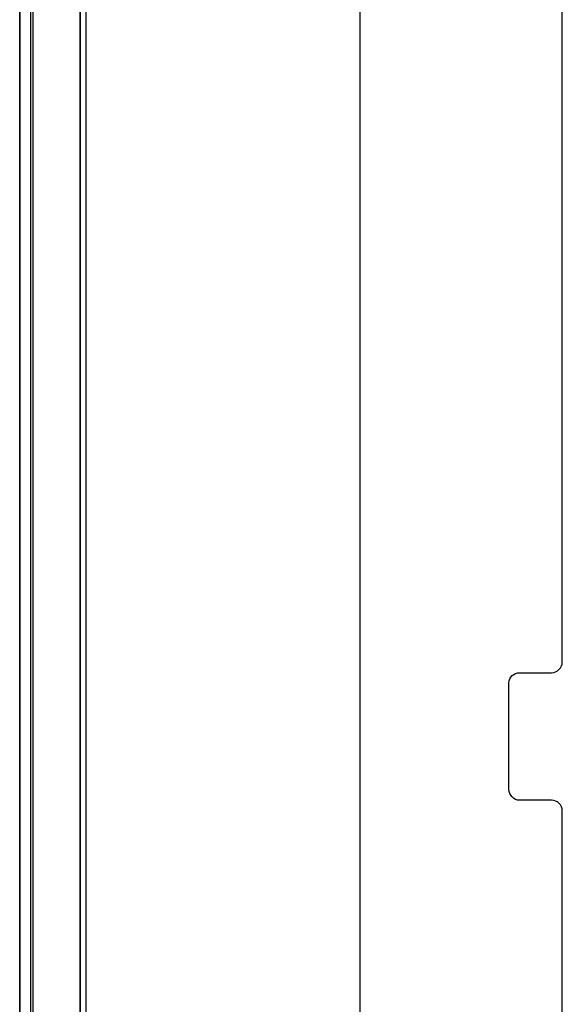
# Model space of a CAD drawing. Extents: x -558982 to 5119495, y -5290134 to 97908.
# Tile 80 of 256: x -479692 to -479182, y -21756 to -20830. Entities that reach past the tile are written whole.
import ezdxf

# ---------------------------------------------------------------- set-up
doc = ezdxf.new("R2010")
doc.units = 0
doc.header["$MEASUREMENT"] = 0
doc.layers.get('0').update_dxf_attribs({"color": 252})
for name, color, linetype in [('30', 7, 'Continuous'), ('5', 7, 'Continuous'), ('50', 7, 'Continuous')]:
    doc.layers.add(name, color=color, linetype=linetype)

# ---------------------------------------------------------------- blocks, each defined once
blk = doc.blocks.new('*U1040')
at = {"layer": '5', "color": 7}
for points in [[(0, -20.806875), (0, -801.193125)], [(4.692335, -801.191648), (4.692335, -20.805704)], [(4.692335, -20.805704), (4.692335, -801.191648)]]:
    blk.add_lwpolyline(points, dxfattribs=at)
at = {"layer": '5', "color": 59}
for points in [[(4.692335, -12.740183), (4.692335, -801.190946), (4.692335, -12.740183)], [(-1, -20.806406), (-1, -801.190946), (-1, -20.806406)]]:
    blk.add_lwpolyline(points, close=True, dxfattribs=at)
at = {"layer": '50', "color": 7}
for points in [[(0.235942, -20.558787), (0.235942, -801.133213)], [(5.203985, -20.552831), (5.203985, -801.136518)], [(30.977363, -83.887281), (30.977363, -84.554755), (30.977363, -397.907699)]]:
    blk.add_lwpolyline(points, dxfattribs=at)
blk = doc.blocks.new('*U1043')
at = {"layer": '30', "color": 7}
blk.add_lwpolyline([(50.0136, -235.501397), (50.0136, -208.508866), (49.991224, -208.283741), (49.924096, -208.103641), (49.834591, -207.92354), (49.700334, -207.765953), (49.566077, -207.65339), (49.387068, -207.56334), (49.208059, -207.518315), (49.006674, -207.495802), (46.008272, -207.495802), (45.806887, -207.47329), (45.627878, -207.405752), (45.448869, -207.315702), (45.314612, -207.180627), (45.180355, -207.023039), (45.090851, -206.865451), (45.023722, -206.662838), (45.001346, -206.460226), (45.001346, -196.442147), (45.023722, -196.262047), (45.090851, -196.081947), (45.180355, -195.901846), (45.314612, -195.766771), (45.448869, -195.654209), (45.627878, -195.564158), (45.806887, -195.519133), (46.008272, -195.496621), (49.006674, -195.496621), (49.208059, -195.474108), (49.387068, -195.406571), (49.566077, -195.316521), (49.700334, -195.181445), (49.834591, -195.04637), (49.924096, -194.86627), (49.991224, -194.68617), (50.0136, -194.483557), (50.0136, -126.518212)], dxfattribs=at)
blk.add_lwpolyline([(50.0136, -235.501397), (50.0136, -208.508866), (49.991224, -208.283741), (49.924096, -208.103641), (49.834591, -207.92354), (49.700334, -207.765953), (49.566077, -207.65339), (49.387068, -207.56334), (49.208059, -207.518315), (49.006674, -207.495802), (46.008272, -207.495802), (45.806887, -207.47329), (45.627878, -207.405752), (45.448869, -207.315702), (45.314612, -207.180627), (45.180355, -207.023039), (45.090851, -206.865451), (45.023722, -206.662838), (45.001346, -206.460226), (45.001346, -196.442147), (45.023722, -196.262047), (45.090851, -196.081947), (45.180355, -195.901846), (45.314612, -195.766771), (45.448869, -195.654209), (45.627878, -195.564158), (45.806887, -195.519133), (46.008272, -195.496621), (49.006674, -195.496621), (49.208059, -195.474108), (49.387068, -195.406571), (49.566077, -195.316521), (49.700334, -195.181445), (49.834591, -195.04637), (49.924096, -194.86627), (49.991224, -194.68617), (50.0136, -194.483557), (50.0136, -126.518212)], dxfattribs=at)
blk = doc.blocks.new('*U1072')
at = {"layer": '5', "color": 59}
blk.add_lwpolyline([(-1, -20.806406), (-1, -801.190946), (-1, -20.806406)], close=True, dxfattribs=at)

msp = doc.modelspace()

# ---------------------------------------------------------------- block references
at = {"xscale": 10, "yscale": 10, "zscale": 10}
for name in ['*U1040', '*U1072', '*U1043']:
    msp.add_blockref(name, (-479682.25, -19489.05), dxfattribs=at)

doc.saveas('drawing.dxf')
